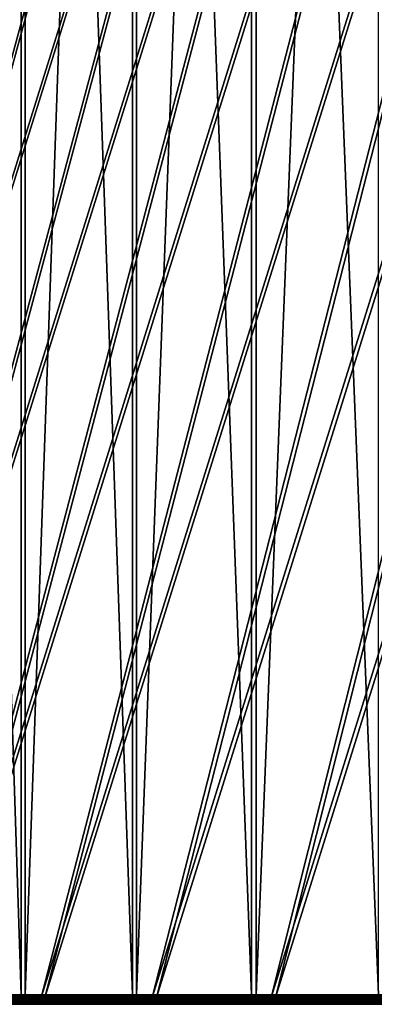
# Model space of a CAD drawing. Header units: millimetres. Extents: x 0 to 800, y -45 to 73.
# Tile 4 of 199: x 22 to 33, y -45 to -14. Entities that reach past the tile are written whole.
import ezdxf

# ---------------------------------------------------------------- set-up
doc = ezdxf.new("R2010")
doc.units = ezdxf.units.MM
doc.header["$LTSCALE"] = 65.185185
for name, color, linetype in [('40', 7, 'CONTINUOUS'), ('41', 7, 'CONTINUOUS'), ('46', 7, 'CONTINUOUS'), ('47', 7, 'CONTINUOUS'), ('48', 7, 'CONTINUOUS'), ('49', 7, 'CONTINUOUS')]:
    doc.layers.add(name, color=color, linetype=linetype)

msp = doc.modelspace()

# ---------------------------------------------------------------- linework, layer by layer
at = {"layer": '40', "color": 44, "linetype": 'Continuous', "true_color": 0x8c7500}
for points in [[(22.266, -44.7, -131.595), (19.003, -44.7, -121.825), (22.266, 54.7, -131.595), (22.266, -44.7, -131.595)], [(22.266, 54.7, -131.595), (19.003, -44.7, -121.825), (19.003, 54.7, -121.825), (22.266, 54.7, -131.595)], [(25.78, 54.7, -141.277), (22.266, -44.7, -131.595), (22.266, 54.7, -131.595), (25.78, 54.7, -141.277)], [(25.78, -44.7, -141.277), (22.266, -44.7, -131.595), (25.78, 54.7, -141.277), (25.78, -44.7, -141.277)], [(29.541, 54.7, -150.866), (25.78, -44.7, -141.277), (25.78, 54.7, -141.277), (29.541, 54.7, -150.866)], [(29.541, -44.7, -150.866), (25.78, -44.7, -141.277), (29.541, 54.7, -150.866), (29.541, -44.7, -150.866)], [(33.549, 54.7, -160.354), (29.541, -44.7, -150.866), (29.541, 54.7, -150.866), (33.549, 54.7, -160.354)], [(33.549, -44.7, -160.354), (29.541, -44.7, -150.866), (33.549, 54.7, -160.354), (33.549, -44.7, -160.354)]]:
    msp.add_3dface(points, dxfattribs=at)
at = {"layer": '41', "color": 44, "linetype": 'Continuous', "true_color": 0x8c7500}
for points in [[(18.889, 54.7, 121.466), (22.142, -44.7, 131.239), (22.142, 54.7, 131.239), (18.889, 54.7, 121.466)], [(18.889, -44.7, 121.466), (22.142, -44.7, 131.239), (18.889, 54.7, 121.466), (18.889, -44.7, 121.466)], [(22.142, 54.7, 131.239), (25.647, -44.7, 140.925), (25.647, 54.7, 140.925), (22.142, 54.7, 131.239)], [(22.142, -44.7, 131.239), (25.647, -44.7, 140.925), (22.142, 54.7, 131.239), (22.142, -44.7, 131.239)], [(25.647, 54.7, 140.925), (29.399, -44.7, 150.517), (29.399, 54.7, 150.517), (25.647, 54.7, 140.925)], [(25.647, -44.7, 140.925), (29.399, -44.7, 150.517), (25.647, 54.7, 140.925), (25.647, -44.7, 140.925)], [(29.399, -44.7, 150.517), (33.398, -44.7, 160.009), (29.399, 54.7, 150.517), (29.399, -44.7, 150.517)], [(29.399, 54.7, 150.517), (33.398, -44.7, 160.009), (33.398, 54.7, 160.009), (29.399, 54.7, 150.517)]]:
    msp.add_3dface(points, dxfattribs=at)
at = {"layer": '46', "color": 44, "linetype": 'Continuous', "true_color": 0x8c7500}
for points in [[(22.266, -44.7, -131.595), (22.806, -44.758, -133.118), (18.886, -44.758, -121.439), (22.266, -44.7, -131.595)], [(19.003, -44.7, -121.825), (22.266, -44.7, -131.595), (18.886, -44.758, -121.439), (19.003, -44.7, -121.825)], [(22.266, -44.7, -131.595), (25.78, -44.7, -141.277), (22.806, -44.758, -133.118), (22.266, -44.7, -131.595)], [(25.78, -44.7, -141.277), (27.085, -44.758, -144.67), (22.806, -44.758, -133.118), (25.78, -44.7, -141.277)], [(25.78, -44.7, -141.277), (29.541, -44.7, -150.866), (27.085, -44.758, -144.67), (25.78, -44.7, -141.277)], [(29.541, -44.7, -150.866), (31.716, -44.758, -156.086), (27.085, -44.758, -144.67), (29.541, -44.7, -150.866)], [(29.541, -44.7, -150.866), (33.549, -44.7, -160.354), (31.716, -44.758, -156.086), (29.541, -44.7, -150.866)], [(33.549, -44.7, -160.354), (36.698, -44.758, -167.353), (31.716, -44.758, -156.086), (33.549, -44.7, -160.354)], [(22.806, -44.758, -133.118), (18.902, -44.815, -121.434), (18.886, -44.758, -121.439), (22.806, -44.758, -133.118)], [(22.822, -44.815, -133.112), (18.902, -44.815, -121.434), (22.806, -44.758, -133.118), (22.822, -44.815, -133.112)], [(22.822, -44.815, -133.112), (18.928, -44.866, -121.425), (18.902, -44.815, -121.434), (22.822, -44.815, -133.112)], [(22.848, -44.866, -133.103), (18.928, -44.866, -121.425), (22.822, -44.815, -133.112), (22.848, -44.866, -133.103)], [(22.848, -44.866, -133.103), (18.964, -44.912, -121.414), (18.928, -44.866, -121.425), (22.848, -44.866, -133.103)], [(22.884, -44.912, -133.09), (18.964, -44.912, -121.414), (22.848, -44.866, -133.103), (22.884, -44.912, -133.09)], [(22.884, -44.912, -133.09), (19.007, -44.949, -121.4), (18.964, -44.912, -121.414), (22.884, -44.912, -133.09)], [(22.927, -44.949, -133.075), (19.007, -44.949, -121.4), (22.884, -44.912, -133.09), (22.927, -44.949, -133.075)], [(22.927, -44.949, -133.075), (19.057, -44.977, -121.384), (19.007, -44.949, -121.4), (22.927, -44.949, -133.075)], [(22.975, -44.977, -133.058), (19.057, -44.977, -121.384), (22.927, -44.949, -133.075), (22.975, -44.977, -133.058)], [(22.975, -44.977, -133.058), (19.11, -44.994, -121.367), (19.057, -44.977, -121.384), (22.975, -44.977, -133.058)], [(23.029, -44.994, -133.039), (19.11, -44.994, -121.367), (22.975, -44.977, -133.058), (23.029, -44.994, -133.039)], [(23.029, -44.994, -133.039), (19.289, -45, -121.734), (19.11, -44.994, -121.367), (23.029, -44.994, -133.039)], [(22.549, -45, -131.496), (19.289, -45, -121.734), (23.029, -44.994, -133.039), (22.549, -45, -131.496)], [(26.06, -45, -141.171), (22.549, -45, -131.496), (23.029, -44.994, -133.039), (26.06, -45, -141.171)], [(27.085, -44.758, -144.67), (22.822, -44.815, -133.112), (22.806, -44.758, -133.118), (27.085, -44.758, -144.67)], [(27.1, -44.815, -144.664), (22.822, -44.815, -133.112), (27.085, -44.758, -144.67), (27.1, -44.815, -144.664)], [(27.1, -44.815, -144.664), (22.848, -44.866, -133.103), (22.822, -44.815, -133.112), (27.1, -44.815, -144.664)], [(27.126, -44.866, -144.654), (22.848, -44.866, -133.103), (27.1, -44.815, -144.664), (27.126, -44.866, -144.654)], [(27.126, -44.866, -144.654), (22.884, -44.912, -133.09), (22.848, -44.866, -133.103), (27.126, -44.866, -144.654)], [(27.161, -44.912, -144.641), (22.884, -44.912, -133.09), (27.126, -44.866, -144.654), (27.161, -44.912, -144.641)], [(27.161, -44.912, -144.641), (22.927, -44.949, -133.075), (22.884, -44.912, -133.09), (27.161, -44.912, -144.641)], [(27.203, -44.949, -144.624), (22.927, -44.949, -133.075), (27.161, -44.912, -144.641), (27.203, -44.949, -144.624)], [(27.203, -44.949, -144.624), (22.975, -44.977, -133.058), (22.927, -44.949, -133.075), (27.203, -44.949, -144.624)], [(27.252, -44.977, -144.605), (22.975, -44.977, -133.058), (27.203, -44.949, -144.624), (27.252, -44.977, -144.605)], [(27.252, -44.977, -144.605), (23.029, -44.994, -133.039), (22.975, -44.977, -133.058), (27.252, -44.977, -144.605)], [(27.304, -44.994, -144.585), (23.029, -44.994, -133.039), (27.252, -44.977, -144.605), (27.304, -44.994, -144.585)], [(27.304, -44.994, -144.585), (26.06, -45, -141.171), (23.029, -44.994, -133.039), (27.304, -44.994, -144.585)], [(29.819, -45, -150.752), (26.06, -45, -141.171), (27.304, -44.994, -144.585), (29.819, -45, -150.752)], [(31.716, -44.758, -156.086), (27.1, -44.815, -144.664), (27.085, -44.758, -144.67), (31.716, -44.758, -156.086)], [(31.732, -44.815, -156.079), (27.1, -44.815, -144.664), (31.716, -44.758, -156.086), (31.732, -44.815, -156.079)], [(31.732, -44.815, -156.079), (27.126, -44.866, -144.654), (27.1, -44.815, -144.664), (31.732, -44.815, -156.079)], [(31.758, -44.866, -156.068), (27.126, -44.866, -144.654), (31.732, -44.815, -156.079), (31.758, -44.866, -156.068)], [(31.758, -44.866, -156.068), (27.161, -44.912, -144.641), (27.126, -44.866, -144.654), (31.758, -44.866, -156.068)], [(31.792, -44.912, -156.054), (27.161, -44.912, -144.641), (31.758, -44.866, -156.068), (31.792, -44.912, -156.054)], [(31.792, -44.912, -156.054), (27.203, -44.949, -144.624), (27.161, -44.912, -144.641), (31.792, -44.912, -156.054)], [(31.834, -44.949, -156.036), (27.203, -44.949, -144.624), (31.792, -44.912, -156.054), (31.834, -44.949, -156.036)], [(31.834, -44.949, -156.036), (27.252, -44.977, -144.605), (27.203, -44.949, -144.624), (31.834, -44.949, -156.036)], [(31.882, -44.977, -156.016), (27.252, -44.977, -144.605), (31.834, -44.949, -156.036), (31.882, -44.977, -156.016)], [(31.882, -44.977, -156.016), (27.304, -44.994, -144.585), (27.252, -44.977, -144.605), (31.882, -44.977, -156.016)], [(31.934, -44.994, -155.994), (27.304, -44.994, -144.585), (31.882, -44.977, -156.016), (31.934, -44.994, -155.994)], [(31.934, -44.994, -155.994), (29.819, -45, -150.752), (27.304, -44.994, -144.585), (31.934, -44.994, -155.994)], [(33.823, -45, -160.234), (29.819, -45, -150.752), (31.934, -44.994, -155.994), (33.823, -45, -160.234)], [(36.698, -44.758, -167.353), (31.732, -44.815, -156.079), (31.716, -44.758, -156.086), (36.698, -44.758, -167.353)], [(36.713, -44.815, -167.346), (31.732, -44.815, -156.079), (36.698, -44.758, -167.353), (36.713, -44.815, -167.346)], [(36.713, -44.815, -167.346), (31.758, -44.866, -156.068), (31.732, -44.815, -156.079), (36.713, -44.815, -167.346)], [(36.738, -44.866, -167.334), (31.758, -44.866, -156.068), (36.713, -44.815, -167.346), (36.738, -44.866, -167.334)], [(36.738, -44.866, -167.334), (31.792, -44.912, -156.054), (31.758, -44.866, -156.068), (36.738, -44.866, -167.334)], [(36.772, -44.912, -167.319), (31.792, -44.912, -156.054), (36.738, -44.866, -167.334), (36.772, -44.912, -167.319)], [(36.772, -44.912, -167.319), (31.834, -44.949, -156.036), (31.792, -44.912, -156.054), (36.772, -44.912, -167.319)], [(36.814, -44.949, -167.299), (31.834, -44.949, -156.036), (36.772, -44.912, -167.319), (36.814, -44.949, -167.299)], [(36.814, -44.949, -167.299), (31.882, -44.977, -156.016), (31.834, -44.949, -156.036), (36.814, -44.949, -167.299)], [(36.861, -44.977, -167.278), (31.882, -44.977, -156.016), (36.814, -44.949, -167.299), (36.861, -44.977, -167.278)], [(36.861, -44.977, -167.278), (31.934, -44.994, -155.994), (31.882, -44.977, -156.016), (36.861, -44.977, -167.278)], [(36.912, -44.994, -167.254), (31.934, -44.994, -155.994), (36.861, -44.977, -167.278), (36.912, -44.994, -167.254)], [(36.912, -44.994, -167.254), (33.823, -45, -160.234), (31.934, -44.994, -155.994), (36.912, -44.994, -167.254)]]:
    msp.add_3dface(points, dxfattribs=at)
at = {"layer": '47', "color": 44, "linetype": 'Continuous', "true_color": 0x8c7500}
for points in [[(18.889, -44.7, 121.466), (18.772, -44.758, 121.08), (22.681, -44.758, 132.762), (18.889, -44.7, 121.466)], [(22.142, -44.7, 131.239), (18.889, -44.7, 121.466), (22.681, -44.758, 132.762), (22.142, -44.7, 131.239)], [(25.647, -44.7, 140.925), (22.142, -44.7, 131.239), (22.681, -44.758, 132.762), (25.647, -44.7, 140.925)], [(25.647, -44.7, 140.925), (22.681, -44.758, 132.762), (26.948, -44.758, 144.319), (25.647, -44.7, 140.925)], [(29.399, -44.7, 150.517), (25.647, -44.7, 140.925), (26.948, -44.758, 144.319), (29.399, -44.7, 150.517)], [(29.399, -44.7, 150.517), (26.948, -44.758, 144.319), (31.57, -44.758, 155.739), (29.399, -44.7, 150.517)], [(33.398, -44.7, 160.009), (29.399, -44.7, 150.517), (31.57, -44.758, 155.739), (33.398, -44.7, 160.009)], [(33.398, -44.7, 160.009), (31.57, -44.758, 155.739), (36.54, -44.758, 167.011), (33.398, -44.7, 160.009)], [(18.788, -44.815, 121.075), (22.697, -44.815, 132.757), (18.772, -44.758, 121.08), (18.788, -44.815, 121.075)], [(18.772, -44.758, 121.08), (22.697, -44.815, 132.757), (22.681, -44.758, 132.762), (18.772, -44.758, 121.08)], [(18.814, -44.866, 121.066), (22.723, -44.866, 132.748), (18.788, -44.815, 121.075), (18.814, -44.866, 121.066)], [(18.788, -44.815, 121.075), (22.723, -44.866, 132.748), (22.697, -44.815, 132.757), (18.788, -44.815, 121.075)], [(18.814, -44.866, 121.066), (22.758, -44.912, 132.735), (22.723, -44.866, 132.748), (18.814, -44.866, 121.066)], [(18.85, -44.912, 121.055), (22.758, -44.912, 132.735), (18.814, -44.866, 121.066), (18.85, -44.912, 121.055)], [(18.893, -44.949, 121.041), (22.801, -44.949, 132.72), (18.85, -44.912, 121.055), (18.893, -44.949, 121.041)], [(18.85, -44.912, 121.055), (22.801, -44.949, 132.72), (22.758, -44.912, 132.735), (18.85, -44.912, 121.055)], [(18.893, -44.949, 121.041), (22.85, -44.977, 132.703), (22.801, -44.949, 132.72), (18.893, -44.949, 121.041)], [(18.943, -44.977, 121.026), (22.85, -44.977, 132.703), (18.893, -44.949, 121.041), (18.943, -44.977, 121.026)], [(18.996, -44.994, 121.008), (22.903, -44.994, 132.684), (18.943, -44.977, 121.026), (18.996, -44.994, 121.008)], [(18.943, -44.977, 121.026), (22.903, -44.994, 132.684), (22.85, -44.977, 132.703), (18.943, -44.977, 121.026)], [(19.174, -45, 121.375), (22.426, -45, 131.14), (18.996, -44.994, 121.008), (19.174, -45, 121.375)], [(18.996, -44.994, 121.008), (22.426, -45, 131.14), (22.903, -44.994, 132.684), (18.996, -44.994, 121.008)], [(22.426, -45, 131.14), (25.928, -45, 140.819), (22.903, -44.994, 132.684), (22.426, -45, 131.14)], [(22.697, -44.815, 132.757), (26.964, -44.815, 144.313), (22.681, -44.758, 132.762), (22.697, -44.815, 132.757)], [(22.681, -44.758, 132.762), (26.964, -44.815, 144.313), (26.948, -44.758, 144.319), (22.681, -44.758, 132.762)], [(22.697, -44.815, 132.757), (26.99, -44.866, 144.303), (26.964, -44.815, 144.313), (22.697, -44.815, 132.757)], [(22.723, -44.866, 132.748), (26.99, -44.866, 144.303), (22.697, -44.815, 132.757), (22.723, -44.866, 132.748)], [(22.758, -44.912, 132.735), (27.025, -44.912, 144.289), (22.723, -44.866, 132.748), (22.758, -44.912, 132.735)], [(22.723, -44.866, 132.748), (27.025, -44.912, 144.289), (26.99, -44.866, 144.303), (22.723, -44.866, 132.748)], [(22.758, -44.912, 132.735), (27.067, -44.949, 144.273), (27.025, -44.912, 144.289), (22.758, -44.912, 132.735)], [(22.801, -44.949, 132.72), (27.067, -44.949, 144.273), (22.758, -44.912, 132.735), (22.801, -44.949, 132.72)], [(22.801, -44.949, 132.72), (27.116, -44.977, 144.254), (27.067, -44.949, 144.273), (22.801, -44.949, 132.72)], [(22.85, -44.977, 132.703), (27.116, -44.977, 144.254), (22.801, -44.949, 132.72), (22.85, -44.977, 132.703)], [(22.903, -44.994, 132.684), (27.168, -44.994, 144.234), (22.85, -44.977, 132.703), (22.903, -44.994, 132.684)], [(22.85, -44.977, 132.703), (27.168, -44.994, 144.234), (27.116, -44.977, 144.254), (22.85, -44.977, 132.703)], [(22.903, -44.994, 132.684), (25.928, -45, 140.819), (27.168, -44.994, 144.234), (22.903, -44.994, 132.684)], [(25.928, -45, 140.819), (29.677, -45, 150.404), (27.168, -44.994, 144.234), (25.928, -45, 140.819)], [(26.964, -44.815, 144.313), (31.585, -44.815, 155.732), (26.948, -44.758, 144.319), (26.964, -44.815, 144.313)], [(26.948, -44.758, 144.319), (31.585, -44.815, 155.732), (31.57, -44.758, 155.739), (26.948, -44.758, 144.319)], [(26.99, -44.866, 144.303), (31.611, -44.866, 155.721), (26.964, -44.815, 144.313), (26.99, -44.866, 144.303)], [(26.964, -44.815, 144.313), (31.611, -44.866, 155.721), (31.585, -44.815, 155.732), (26.964, -44.815, 144.313)], [(27.025, -44.912, 144.289), (31.645, -44.912, 155.707), (26.99, -44.866, 144.303), (27.025, -44.912, 144.289)], [(26.99, -44.866, 144.303), (31.645, -44.912, 155.707), (31.611, -44.866, 155.721), (26.99, -44.866, 144.303)], [(27.025, -44.912, 144.289), (31.687, -44.949, 155.689), (31.645, -44.912, 155.707), (27.025, -44.912, 144.289)], [(27.067, -44.949, 144.273), (31.687, -44.949, 155.689), (27.025, -44.912, 144.289), (27.067, -44.949, 144.273)], [(27.116, -44.977, 144.254), (31.735, -44.977, 155.669), (27.067, -44.949, 144.273), (27.116, -44.977, 144.254)], [(27.067, -44.949, 144.273), (31.735, -44.977, 155.669), (31.687, -44.949, 155.689), (27.067, -44.949, 144.273)], [(27.168, -44.994, 144.234), (31.787, -44.994, 155.647), (27.116, -44.977, 144.254), (27.168, -44.994, 144.234)], [(27.116, -44.977, 144.254), (31.787, -44.994, 155.647), (31.735, -44.977, 155.669), (27.116, -44.977, 144.254)], [(27.168, -44.994, 144.234), (29.677, -45, 150.404), (31.787, -44.994, 155.647), (27.168, -44.994, 144.234)], [(29.677, -45, 150.404), (33.673, -45, 159.889), (31.787, -44.994, 155.647), (29.677, -45, 150.404)], [(31.585, -44.815, 155.732), (36.556, -44.815, 167.004), (31.57, -44.758, 155.739), (31.585, -44.815, 155.732)], [(31.57, -44.758, 155.739), (36.556, -44.815, 167.004), (36.54, -44.758, 167.011), (31.57, -44.758, 155.739)], [(31.611, -44.866, 155.721), (36.581, -44.866, 166.992), (31.585, -44.815, 155.732), (31.611, -44.866, 155.721)], [(31.585, -44.815, 155.732), (36.581, -44.866, 166.992), (36.556, -44.815, 167.004), (31.585, -44.815, 155.732)], [(31.645, -44.912, 155.707), (36.615, -44.912, 166.976), (31.611, -44.866, 155.721), (31.645, -44.912, 155.707)], [(31.611, -44.866, 155.721), (36.615, -44.912, 166.976), (36.581, -44.866, 166.992), (31.611, -44.866, 155.721)], [(31.687, -44.949, 155.689), (36.656, -44.949, 166.957), (31.645, -44.912, 155.707), (31.687, -44.949, 155.689)], [(31.645, -44.912, 155.707), (36.656, -44.949, 166.957), (36.615, -44.912, 166.976), (31.645, -44.912, 155.707)], [(31.735, -44.977, 155.669), (36.703, -44.977, 166.936), (31.687, -44.949, 155.689), (31.735, -44.977, 155.669)], [(31.687, -44.949, 155.689), (36.703, -44.977, 166.936), (36.656, -44.949, 166.957), (31.687, -44.949, 155.689)], [(31.787, -44.994, 155.647), (36.755, -44.994, 166.912), (31.735, -44.977, 155.669), (31.787, -44.994, 155.647)], [(31.735, -44.977, 155.669), (36.755, -44.994, 166.912), (36.703, -44.977, 166.936), (31.735, -44.977, 155.669)], [(31.787, -44.994, 155.647), (33.673, -45, 159.889), (36.755, -44.994, 166.912), (31.787, -44.994, 155.647)]]:
    msp.add_3dface(points, dxfattribs=at)
at = {"layer": '48', "color": 44, "linetype": 'Continuous', "true_color": 0x8c7500}
for points in [[(5.452, -44.789, -61.64), (23.249, 16.898, -50.202), (3.995, -44.789, -51.46), (5.452, -44.789, -61.64)], [(23.249, 16.898, -50.202), (22.055, 16.898, -40.24), (3.995, -44.789, -51.46), (23.249, 16.898, -50.202)], [(7.17, -44.789, -71.778), (24.705, 16.898, -60.13), (5.452, -44.789, -61.64), (7.17, -44.789, -71.778)], [(24.705, 16.898, -60.13), (23.249, 16.898, -50.202), (5.452, -44.789, -61.64), (24.705, 16.898, -60.13)], [(26.423, 16.898, -70.016), (24.705, 16.898, -60.13), (7.17, -44.789, -71.778), (26.423, 16.898, -70.016)], [(9.148, -44.789, -81.869), (26.423, 16.898, -70.016), (7.17, -44.789, -71.778), (9.148, -44.789, -81.869)], [(28.402, 16.898, -79.853), (26.423, 16.898, -70.016), (9.148, -44.789, -81.869), (28.402, 16.898, -79.853)], [(11.385, -44.789, -91.905), (28.402, 16.898, -79.853), (9.148, -44.789, -81.869), (11.385, -44.789, -91.905)], [(13.881, -44.789, -101.881), (30.639, 16.898, -89.634), (11.385, -44.789, -91.905), (13.881, -44.789, -101.881)], [(30.639, 16.898, -89.634), (28.402, 16.898, -79.853), (11.385, -44.789, -91.905), (30.639, 16.898, -89.634)], [(16.632, -44.789, -111.789), (33.134, 16.898, -99.352), (13.881, -44.789, -101.881), (16.632, -44.789, -111.789)], [(33.134, 16.898, -99.352), (30.639, 16.898, -89.634), (13.881, -44.789, -101.881), (33.134, 16.898, -99.352)], [(19.637, -44.789, -121.623), (35.884, 16.898, -109.002), (16.632, -44.789, -111.789), (19.637, -44.789, -121.623)], [(35.884, 16.898, -109.002), (33.134, 16.898, -99.352), (16.632, -44.789, -111.789), (35.884, 16.898, -109.002)], [(22.895, -44.789, -131.376), (38.888, 16.898, -118.575), (19.637, -44.789, -121.623), (22.895, -44.789, -131.376)], [(38.888, 16.898, -118.575), (35.884, 16.898, -109.002), (19.637, -44.789, -121.623), (38.888, 16.898, -118.575)], [(26.403, -44.789, -141.042), (42.144, 16.898, -128.066), (22.895, -44.789, -131.376), (26.403, -44.789, -141.042)], [(42.144, 16.898, -128.066), (38.888, 16.898, -118.575), (22.895, -44.789, -131.376), (42.144, 16.898, -128.066)], [(30.158, -44.789, -150.615), (45.65, 16.898, -137.468), (26.403, -44.789, -141.042), (30.158, -44.789, -150.615)], [(45.65, 16.898, -137.468), (42.144, 16.898, -128.066), (26.403, -44.789, -141.042), (45.65, 16.898, -137.468)], [(34.159, -44.789, -160.087), (49.402, 16.898, -146.774), (30.158, -44.789, -150.615), (34.159, -44.789, -160.087)], [(49.402, 16.898, -146.774), (45.65, 16.898, -137.468), (30.158, -44.789, -150.615), (49.402, 16.898, -146.774)]]:
    msp.add_3dface(points, dxfattribs=at)
at = {"layer": '49', "color": 44, "linetype": 'Continuous', "true_color": 0x8c7500}
for points in [[(3.947, -44.789, 51.087), (23.202, 16.898, 49.848), (5.394, -44.789, 61.268), (3.947, -44.789, 51.087)], [(22.017, 16.898, 39.884), (23.202, 16.898, 49.848), (3.947, -44.789, 51.087), (22.017, 16.898, 39.884)], [(5.394, -44.789, 61.268), (24.649, 16.898, 59.777), (7.102, -44.789, 71.408), (5.394, -44.789, 61.268)], [(23.202, 16.898, 49.848), (24.649, 16.898, 59.777), (5.394, -44.789, 61.268), (23.202, 16.898, 49.848)], [(7.102, -44.789, 71.408), (26.358, 16.898, 69.664), (9.071, -44.789, 81.501), (7.102, -44.789, 71.408)], [(24.649, 16.898, 59.777), (26.358, 16.898, 69.664), (7.102, -44.789, 71.408), (24.649, 16.898, 59.777)], [(9.071, -44.789, 81.501), (28.327, 16.898, 79.503), (11.299, -44.789, 91.539), (9.071, -44.789, 81.501)], [(26.358, 16.898, 69.664), (28.327, 16.898, 79.503), (9.071, -44.789, 81.501), (26.358, 16.898, 69.664)], [(11.299, -44.789, 91.539), (30.555, 16.898, 89.286), (13.785, -44.789, 101.517), (11.299, -44.789, 91.539)], [(28.327, 16.898, 79.503), (30.555, 16.898, 89.286), (11.299, -44.789, 91.539), (28.327, 16.898, 79.503)], [(13.785, -44.789, 101.517), (33.04, 16.898, 99.007), (16.527, -44.789, 111.428), (13.785, -44.789, 101.517)], [(30.555, 16.898, 89.286), (33.04, 16.898, 99.007), (13.785, -44.789, 101.517), (30.555, 16.898, 89.286)], [(16.527, -44.789, 111.428), (35.782, 16.898, 108.659), (19.523, -44.789, 121.264), (16.527, -44.789, 111.428)], [(33.04, 16.898, 99.007), (35.782, 16.898, 108.659), (16.527, -44.789, 111.428), (33.04, 16.898, 99.007)], [(19.523, -44.789, 121.264), (38.777, 16.898, 118.235), (22.771, -44.789, 131.021), (19.523, -44.789, 121.264)], [(35.782, 16.898, 108.659), (38.777, 16.898, 118.235), (19.523, -44.789, 121.264), (35.782, 16.898, 108.659)], [(22.771, -44.789, 131.021), (42.024, 16.898, 127.729), (26.27, -44.789, 140.69), (22.771, -44.789, 131.021)], [(38.777, 16.898, 118.235), (42.024, 16.898, 127.729), (22.771, -44.789, 131.021), (38.777, 16.898, 118.235)], [(26.27, -44.789, 140.69), (45.52, 16.898, 137.134), (30.016, -44.789, 150.266), (26.27, -44.789, 140.69)], [(42.024, 16.898, 127.729), (45.52, 16.898, 137.134), (26.27, -44.789, 140.69), (42.024, 16.898, 127.729)], [(30.016, -44.789, 150.266), (49.264, 16.898, 146.444), (34.008, -44.789, 159.743), (30.016, -44.789, 150.266)], [(45.52, 16.898, 137.134), (49.264, 16.898, 146.444), (30.016, -44.789, 150.266), (45.52, 16.898, 137.134)]]:
    msp.add_3dface(points, dxfattribs=at)

doc.saveas('drawing.dxf')
